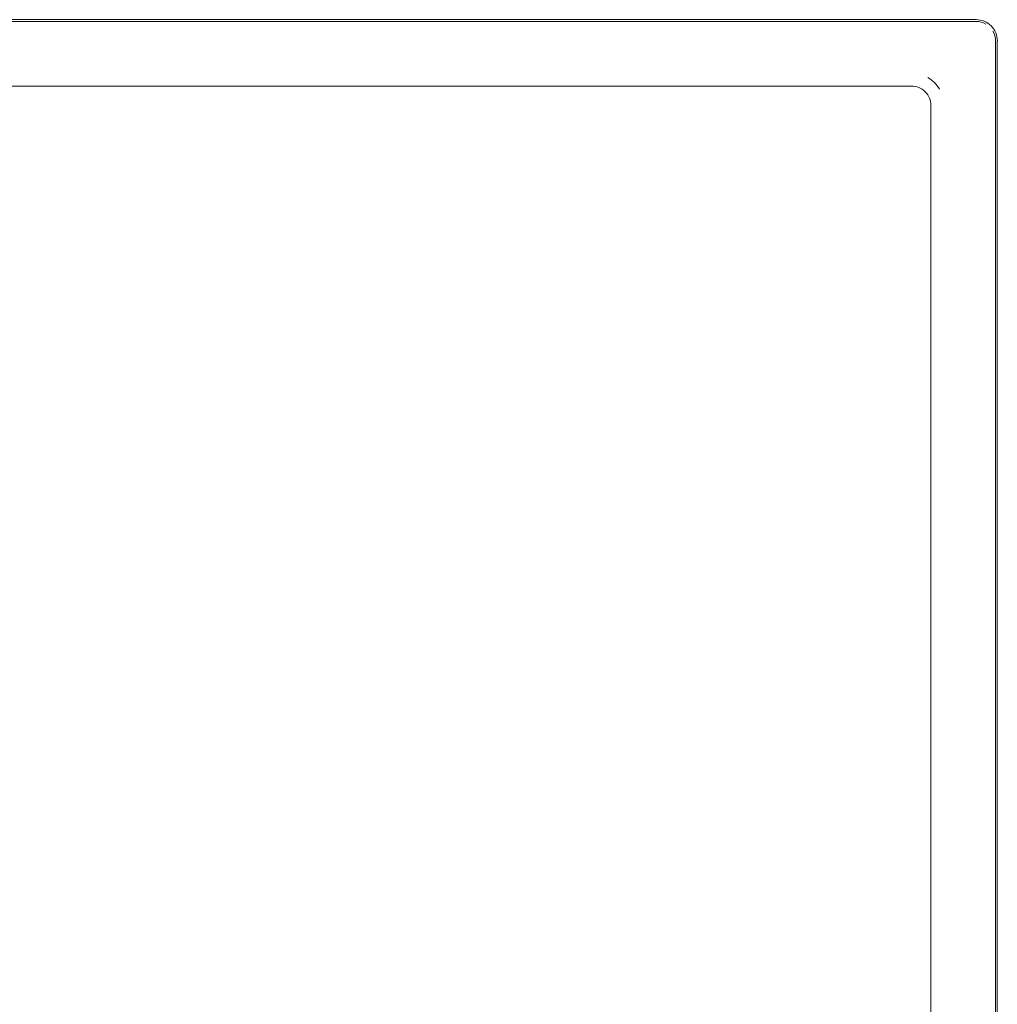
# Model space of a CAD drawing. Header units: millimetres. Extents: x -281 to 121694, y -16481 to 65128.
# Tile 229 of 256: x 17237 to 17388, y 48705 to 48858. Entities that reach past the tile are written whole.
import ezdxf

# ---------------------------------------------------------------- set-up
doc = ezdxf.new("R2010")
doc.units = ezdxf.units.MM
for name, color, linetype, lineweight in [('A--L$01A__Algemeen', 7, 'Continuous', 5), ('A--L74__VasteSanitaireVoorz', 1, 'Continuous', 5), ('A--L82__LosseGebruikersInvent', 1, 'Continuous', 5)]:
    doc.layers.add(name, color=color, linetype=linetype, lineweight=lineweight)

# ---------------------------------------------------------------- blocks, each defined once
blk = doc.blocks.new('NLRS_82_FU_UN_spoekbak_gen_kad - spoelbak dxbxh 900x1200x957-V392-L_80_ 13')
at = {"layer": 'A--L$01A__Algemeen'}
for p, q in [((-170, -149.05), (-8.69, -149.05)), ((-173.28, -492.32), (-173.28, -152.32))]:
    blk.add_line(p, q, dxfattribs=at)
blk.add_arc((-170, -152.32), 3.28, 90, 180, dxfattribs=at)
at = {"layer": 'A--L74__VasteSanitaireVoorz'}
for p, q in [((-170, -149.32), (-8.69, -149.32)), ((-173, -492.32), (-173, -152.32)), ((-9, -159.32), (-160, -159.32)), ((-163, -162.32), (-163, -482.32))]:
    blk.add_line(p, q, dxfattribs=at)
for centre, radius, start, end in [((-170, -152.32), 3, 90, 120), ((-170, -152.32), 3, 150, 180), ((-160, -162.32), 5, 120, 150), ((-160, -162.32), 3, 90, 180)]:
    blk.add_arc(centre, radius, start, end, dxfattribs=at)

msp = doc.modelspace()

# ---------------------------------------------------------------- block references
at = {"layer": 'A--L82__LosseGebruikersInvent', "rotation": 270.0000000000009}
msp.add_blockref('NLRS_82_FU_UN_spoekbak_gen_kad - spoelbak dxbxh 900x1200x957-V392-L_80_ 13', (17537.32, 48684.25), dxfattribs=at)

doc.saveas('drawing.dxf')
